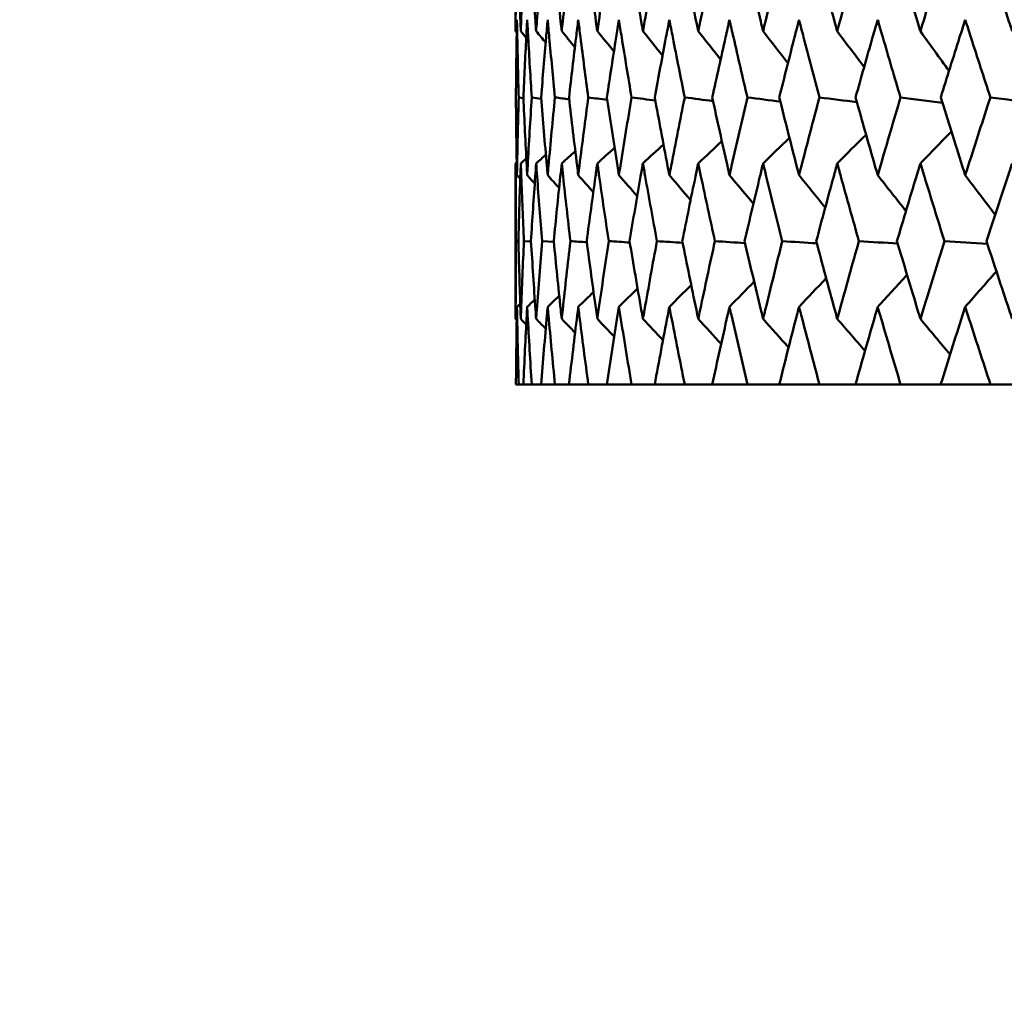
# Model space of a CAD drawing. Header units: millimetres. Extents: x 123 to 2417, y 726 to 3130.
# Tile 113 of 244: x 1173.62 to 1181.2, y 803.57 to 811.12. Entities that reach past the tile are written whole.
import ezdxf

# ---------------------------------------------------------------- set-up
doc = ezdxf.new("R2010")
doc.units = ezdxf.units.MM
doc.header["$LTSCALE"] = 12
doc.layers.add('Widoczne (ISO)', color=7, linetype='Continuous', lineweight=50)

msp = doc.modelspace()

# ---------------------------------------------------------------- linework, layer by layer
at = {"layer": 'Widoczne (ISO)'}
for p, q in [((1177.4385, 812.2267), (1177.4385, 811.0331)), ((1177.4984, 810.5192), (1177.462, 810.5243)), ((1177.4385, 810.0174), (1177.4385, 808.8208)), ((1177.4595, 809.4179), (1177.4414, 809.4192)), ((1177.5567, 809.4154), (1177.5023, 809.4192)), ((1177.7324, 809.413), (1177.6418, 809.4192)), ((1177.4406, 808.3166), (1177.462, 808.3166)), ((1177.4981, 808.3166), (1177.462, 808.3166)), ((1177.4981, 808.3166), (1177.5623, 808.3166)), ((1177.6343, 808.3166), (1177.5623, 808.3166)), ((1177.6343, 808.3166), (1177.741, 808.3166)), ((1177.8487, 808.3166), (1177.741, 808.3166)), ((1177.8487, 808.3166), (1177.9974, 808.3166)), ((1178.1404, 808.3166), (1177.9974, 808.3166)), ((1178.1404, 808.3166), (1178.3305, 808.3166)), ((1178.5082, 808.3166), (1178.3305, 808.3166)), ((1178.5082, 808.3166), (1178.7391, 808.3166)), ((1178.9508, 808.3166), (1178.7391, 808.3166)), ((1178.9508, 808.3166), (1179.2215, 808.3166)), ((1179.4663, 808.3166), (1179.2215, 808.3166)), ((1179.4663, 808.3166), (1179.7757, 808.3166)), ((1180.0527, 808.3166), (1179.7757, 808.3166)), ((1180.0527, 808.3166), (1180.3997, 808.3166)), ((1180.7078, 808.3166), (1180.3997, 808.3166)), ((1180.7078, 808.3166), (1181.0909, 808.3166)), ((1181.4288, 808.3166), (1181.0909, 808.3166))]:
    msp.add_line(p, q, dxfattribs=at)
msp.add_circle((1197.4385, 776.3166), 50, dxfattribs=at)
for points, knots in [([(1177.4385, 811.0331), (1177.4385, 811.0584), (1177.4385, 811.0837), (1177.4388, 811.283), (1177.4397, 811.4571), (1177.4414, 811.6311)], [0.06686277, 0.06686277, 0.06686277, 0.06686277, 0.07557848, 0.07557848, 0.13558897, 0.13558897, 0.13558897, 0.13558897]), ([(1177.4596, 811.6311), (1177.4641, 811.4571), (1177.4694, 811.2831), (1177.4762, 811.0838), (1177.4771, 811.0584), (1177.478, 811.0331)], [0.01556037, 0.01556037, 0.01556037, 0.01556037, 0.07555527, 0.07555527, 0.08428623, 0.08428623, 0.08428623, 0.08428623]), ([(1177.478, 811.0331), (1177.4789, 811.0584), (1177.4798, 811.0837), (1177.4871, 811.283), (1177.4943, 811.4571), (1177.5021, 811.6311)], [0.06686277, 0.06686277, 0.06686277, 0.06686277, 0.07557848, 0.07557848, 0.13558897, 0.13558897, 0.13558897, 0.13558897]), ([(1177.5566, 811.6311), (1177.5673, 811.4571), (1177.5787, 811.2831), (1177.5927, 811.0838), (1177.5944, 811.0584), (1177.5962, 811.0331)], [0.01556037, 0.01556037, 0.01556037, 0.01556037, 0.07555527, 0.07555527, 0.08428623, 0.08428623, 0.08428623, 0.08428623]), ([(1177.5962, 811.0331), (1177.598, 811.0584), (1177.5998, 811.0837), (1177.6142, 811.283), (1177.6275, 811.4571), (1177.6415, 811.6311)], [0.06686277, 0.06686277, 0.06686277, 0.06686277, 0.07557848, 0.07557848, 0.13558897, 0.13558897, 0.13558897, 0.13558897]), ([(1177.7321, 811.6311), (1177.749, 811.4571), (1177.7665, 811.2831), (1177.7874, 811.0838), (1177.7901, 811.0584), (1177.7928, 811.0331)], [0.01556037, 0.01556037, 0.01556037, 0.01556037, 0.07555527, 0.07555527, 0.08428623, 0.08428623, 0.08428623, 0.08428623]), ([(1177.7928, 811.0331), (1177.7955, 811.0584), (1177.7982, 811.0837), (1177.8196, 811.283), (1177.839, 811.4571), (1177.8591, 811.6311)], [0.06686277, 0.06686277, 0.06686277, 0.06686277, 0.07557848, 0.07557848, 0.13558897, 0.13558897, 0.13558897, 0.13558897]), ([(1177.9854, 811.6311), (1178.0083, 811.4571), (1178.0319, 811.2831), (1178.0597, 811.0838), (1178.0633, 811.0584), (1178.0669, 811.0331)], [0.01556037, 0.01556037, 0.01556037, 0.01556037, 0.07555527, 0.07555527, 0.08428623, 0.08428623, 0.08428623, 0.08428623]), ([(1178.0669, 811.0331), (1178.0704, 811.0584), (1178.074, 811.0837), (1178.1023, 811.283), (1178.1278, 811.4571), (1178.1539, 811.6311)], [0.06686277, 0.06686277, 0.06686277, 0.06686277, 0.07557848, 0.07557848, 0.13558897, 0.13558897, 0.13558897, 0.13558897]), ([(1178.3155, 811.6311), (1178.3443, 811.4571), (1178.3739, 811.2831), (1178.4086, 811.0838), (1178.413, 811.0584), (1178.4174, 811.0331)], [0.01556037, 0.01556037, 0.01556037, 0.01556037, 0.07555527, 0.07555527, 0.08428623, 0.08428623, 0.08428623, 0.08428623]), ([(1178.4174, 811.0331), (1178.4218, 811.0584), (1178.4263, 811.0837), (1178.4614, 811.283), (1178.4928, 811.4571), (1178.5248, 811.6311)], [0.06686277, 0.06686277, 0.06686277, 0.06686277, 0.07557848, 0.07557848, 0.13558897, 0.13558897, 0.13558897, 0.13558897]), ([(1178.721, 811.6311), (1178.7557, 811.4571), (1178.7911, 811.2831), (1178.8325, 811.0838), (1178.8377, 811.0584), (1178.843, 811.0331)], [0.01556037, 0.01556037, 0.01556037, 0.01556037, 0.07555527, 0.07555527, 0.08428623, 0.08428623, 0.08428623, 0.08428623]), ([(1178.843, 811.0331), (1178.8483, 811.0584), (1178.8536, 811.0837), (1178.8954, 811.283), (1178.9325, 811.4571), (1178.9703, 811.6311)], [0.06686277, 0.06686277, 0.06686277, 0.06686277, 0.07557848, 0.07557848, 0.13558897, 0.13558897, 0.13558897, 0.13558897]), ([(1179.2004, 811.6311), (1179.2408, 811.4571), (1179.2819, 811.2831), (1179.3298, 811.0838), (1179.3359, 811.0584), (1179.342, 811.0331)], [0.01556037, 0.01556037, 0.01556037, 0.01556037, 0.07555527, 0.07555527, 0.08428623, 0.08428623, 0.08428623, 0.08428623]), ([(1179.342, 811.0331), (1179.3481, 811.0584), (1179.3542, 811.0837), (1179.4025, 811.283), (1179.4453, 811.4571), (1179.4888, 811.6311)], [0.06686277, 0.06686277, 0.06686277, 0.06686277, 0.07557848, 0.07557848, 0.13558897, 0.13558897, 0.13558897, 0.13558897]), ([(1179.7518, 811.6311), (1179.7977, 811.4571), (1179.8444, 811.2831), (1179.8986, 811.0838), (1179.9055, 811.0584), (1179.9124, 811.0331)], [0.01556037, 0.01556037, 0.01556037, 0.01556037, 0.07555527, 0.07555527, 0.08428623, 0.08428623, 0.08428623, 0.08428623]), ([(1179.9124, 811.0331), (1179.9193, 811.0584), (1179.9262, 811.0837), (1179.9808, 811.283), (1180.0291, 811.4571), (1180.0781, 811.6311)], [0.06686277, 0.06686277, 0.06686277, 0.06686277, 0.07557848, 0.07557848, 0.13558897, 0.13558897, 0.13558897, 0.13558897]), ([(1180.3729, 811.6311), (1180.4243, 811.4571), (1180.4763, 811.2831), (1180.5366, 811.0838), (1180.5443, 811.0584), (1180.552, 811.0331)], [0.01556037, 0.01556037, 0.01556037, 0.01556037, 0.07555527, 0.07555527, 0.08428623, 0.08428623, 0.08428623, 0.08428623]), ([(1180.552, 811.0331), (1180.5597, 811.0584), (1180.5673, 811.0837), (1180.6281, 811.283), (1180.6817, 811.4571), (1180.7359, 811.6311)], [0.06686277, 0.06686277, 0.06686277, 0.06686277, 0.07557848, 0.07557848, 0.13558897, 0.13558897, 0.13558897, 0.13558897]), ([(1181.0614, 811.6311), (1181.118, 811.4571), (1181.1752, 811.2831), (1181.2413, 811.0838), (1181.2498, 811.0584), (1181.2582, 811.0331)], [0.01556037, 0.01556037, 0.01556037, 0.01556037, 0.07555527, 0.07555527, 0.08428623, 0.08428623, 0.08428623, 0.08428623]), ([(1177.4484, 811.1219), (1177.4476, 811.0768), (1177.4468, 811.0317), (1177.4437, 810.8325), (1177.4419, 810.6784), (1177.4406, 810.5243)], [0.04598621, 0.04598621, 0.04598621, 0.04598621, 0.06155279, 0.06155279, 0.11473062, 0.11473062, 0.11473062, 0.11473062]), ([(1177.462, 810.5243), (1177.4577, 810.6784), (1177.4541, 810.8325), (1177.4501, 811.0316), (1177.4492, 811.0768), (1177.4484, 811.1219)], [0.00838421, 0.00838421, 0.00838421, 0.00838421, 0.06155515, 0.06155515, 0.07712864, 0.07712864, 0.07712864, 0.07712864]), ([(1177.5273, 811.1219), (1177.5249, 811.0768), (1177.5225, 811.0317), (1177.5123, 810.8325), (1177.505, 810.6784), (1177.4982, 810.5243)], [0.04598621, 0.04598621, 0.04598621, 0.04598621, 0.06155279, 0.06155279, 0.11473062, 0.11473062, 0.11473062, 0.11473062]), ([(1177.5622, 810.5243), (1177.5524, 810.6784), (1177.5433, 810.8325), (1177.5322, 811.0316), (1177.5297, 811.0768), (1177.5273, 811.1219)], [0.00838421, 0.00838421, 0.00838421, 0.00838421, 0.06155515, 0.06155515, 0.07712864, 0.07712864, 0.07712864, 0.07712864]), ([(1177.6848, 811.1219), (1177.6808, 811.0768), (1177.6768, 811.0317), (1177.6595, 810.8325), (1177.6467, 810.6784), (1177.6345, 810.5243)], [0.04598621, 0.04598621, 0.04598621, 0.04598621, 0.06155279, 0.06155279, 0.11473062, 0.11473062, 0.11473062, 0.11473062]), ([(1177.7408, 810.5243), (1177.7256, 810.6784), (1177.711, 810.8325), (1177.6928, 811.0316), (1177.6888, 811.0768), (1177.6848, 811.1219)], [0.00838421, 0.00838421, 0.00838421, 0.00838421, 0.06155515, 0.06155515, 0.07712864, 0.07712864, 0.07712864, 0.07712864]), ([(1177.9202, 811.1219), (1177.9146, 811.0768), (1177.9091, 811.0317), (1177.8848, 810.8325), (1177.8665, 810.6784), (1177.8489, 810.5243)], [0.04598621, 0.04598621, 0.04598621, 0.04598621, 0.06155279, 0.06155279, 0.11473062, 0.11473062, 0.11473062, 0.11473062]), ([(1177.9972, 810.5243), (1177.9766, 810.6784), (1177.9566, 810.8325), (1177.9314, 811.0316), (1177.9258, 811.0768), (1177.9202, 811.1219)], [0.00838421, 0.00838421, 0.00838421, 0.00838421, 0.06155515, 0.06155515, 0.07712864, 0.07712864, 0.07712864, 0.07712864]), ([(1178.2327, 811.1219), (1178.2255, 811.0768), (1178.2184, 811.0317), (1178.1872, 810.8325), (1178.1636, 810.6784), (1178.1406, 810.5243)], [0.04598621, 0.04598621, 0.04598621, 0.04598621, 0.06155279, 0.06155279, 0.11473062, 0.11473062, 0.11473062, 0.11473062]), ([(1178.3303, 810.5243), (1178.3044, 810.6784), (1178.2791, 810.8325), (1178.247, 811.0316), (1178.2398, 811.0768), (1178.2327, 811.1219)], [0.00838421, 0.00838421, 0.00838421, 0.00838421, 0.06155515, 0.06155515, 0.07712864, 0.07712864, 0.07712864, 0.07712864]), ([(1178.6209, 811.1219), (1178.6122, 811.0768), (1178.6036, 811.0317), (1178.5656, 810.8325), (1178.5368, 810.6784), (1178.5085, 810.5243)], [0.04598621, 0.04598621, 0.04598621, 0.04598621, 0.06155279, 0.06155279, 0.11473062, 0.11473062, 0.11473062, 0.11473062]), ([(1178.7388, 810.5243), (1178.7077, 810.6784), (1178.6771, 810.8325), (1178.6384, 811.0316), (1178.6296, 811.0768), (1178.6209, 811.1219)], [0.00838421, 0.00838421, 0.00838421, 0.00838421, 0.06155515, 0.06155515, 0.07712864, 0.07712864, 0.07712864, 0.07712864]), ([(1179.0834, 811.1219), (1179.0733, 811.0768), (1179.0631, 811.0317), (1179.0185, 810.8325), (1178.9846, 810.6784), (1178.9511, 810.5243)], [0.04598621, 0.04598621, 0.04598621, 0.04598621, 0.06155279, 0.06155279, 0.11473062, 0.11473062, 0.11473062, 0.11473062]), ([(1179.2211, 810.5243), (1179.1849, 810.6784), (1179.1493, 810.8325), (1179.1039, 811.0316), (1179.0936, 811.0768), (1179.0834, 811.1219)], [0.00838421, 0.00838421, 0.00838421, 0.00838421, 0.06155515, 0.06155515, 0.07712864, 0.07712864, 0.07712864, 0.07712864]), ([(1179.6184, 811.1219), (1179.6068, 811.0768), (1179.5952, 811.0317), (1179.5441, 810.8325), (1179.5051, 810.6784), (1179.4667, 810.5243)], [0.04598621, 0.04598621, 0.04598621, 0.04598621, 0.06155279, 0.06155279, 0.11473062, 0.11473062, 0.11473062, 0.11473062]), ([(1179.7753, 810.5243), (1179.7342, 810.6784), (1179.6936, 810.8325), (1179.6418, 811.0316), (1179.6301, 811.0768), (1179.6184, 811.1219)], [0.00838421, 0.00838421, 0.00838421, 0.00838421, 0.06155515, 0.06155515, 0.07712864, 0.07712864, 0.07712864, 0.07712864]), ([(1180.2237, 811.1219), (1180.2106, 811.0768), (1180.1976, 811.0317), (1180.1403, 810.8325), (1180.0965, 810.6784), (1180.0532, 810.5243)], [0.04598621, 0.04598621, 0.04598621, 0.04598621, 0.06155279, 0.06155279, 0.11473062, 0.11473062, 0.11473062, 0.11473062]), ([(1180.3992, 810.5243), (1180.3533, 810.6784), (1180.3079, 810.8325), (1180.2499, 811.0316), (1180.2368, 811.0768), (1180.2237, 811.1219)], [0.00838421, 0.00838421, 0.00838421, 0.00838421, 0.06155515, 0.06155515, 0.07712864, 0.07712864, 0.07712864, 0.07712864]), ([(1180.8969, 811.1219), (1180.8825, 811.0768), (1180.8681, 811.0317), (1180.8048, 810.8325), (1180.7563, 810.6784), (1180.7083, 810.5243)], [0.04598621, 0.04598621, 0.04598621, 0.04598621, 0.06155279, 0.06155279, 0.11473062, 0.11473062, 0.11473062, 0.11473062]), ([(1181.0903, 810.5243), (1181.0399, 810.6784), (1180.9899, 810.8325), (1180.9258, 811.0316), (1180.9113, 811.0768), (1180.8969, 811.1219)], [0.00838421, 0.00838421, 0.00838421, 0.00838421, 0.06155515, 0.06155515, 0.07712864, 0.07712864, 0.07712864, 0.07712864]), ([(1177.4406, 810.5243), (1177.442, 810.3492), (1177.4442, 810.1741), (1177.4475, 809.9745), (1177.448, 809.95), (1177.4484, 809.9255)], [0.01044349, 0.01044349, 0.01044349, 0.01044349, 0.07085106, 0.07085106, 0.07930241, 0.07930241, 0.07930241, 0.07930241]), ([(1177.4484, 809.9255), (1177.4488, 809.9499), (1177.4493, 809.9744), (1177.4531, 810.174), (1177.4572, 810.3492), (1177.462, 810.5243)], [0.06241522, 0.06241522, 0.06241522, 0.06241522, 0.0708546, 0.0708546, 0.13127416, 0.13127416, 0.13127416, 0.13127416]), ([(1177.4982, 810.5243), (1177.5059, 810.3492), (1177.5143, 810.1741), (1177.5247, 809.9745), (1177.526, 809.95), (1177.5273, 809.9255)], [0.01044349, 0.01044349, 0.01044349, 0.01044349, 0.07085106, 0.07085106, 0.07930241, 0.07930241, 0.07930241, 0.07930241]), ([(1177.5273, 809.9255), (1177.5286, 809.9499), (1177.5299, 809.9744), (1177.5408, 810.174), (1177.5511, 810.3492), (1177.5622, 810.5243)], [0.06241522, 0.06241522, 0.06241522, 0.06241522, 0.0708546, 0.0708546, 0.13127416, 0.13127416, 0.13127416, 0.13127416]), ([(1177.6345, 810.5243), (1177.6483, 810.3492), (1177.6629, 810.1741), (1177.6804, 809.9745), (1177.6826, 809.95), (1177.6848, 809.9255)], [0.01044349, 0.01044349, 0.01044349, 0.01044349, 0.07085106, 0.07085106, 0.07930241, 0.07930241, 0.07930241, 0.07930241]), ([(1177.6848, 809.9255), (1177.6869, 809.9499), (1177.6891, 809.9744), (1177.7071, 810.174), (1177.7236, 810.3492), (1177.7408, 810.5243)], [0.06241522, 0.06241522, 0.06241522, 0.06241522, 0.0708546, 0.0708546, 0.13127416, 0.13127416, 0.13127416, 0.13127416]), ([(1177.8489, 810.5243), (1177.8689, 810.3492), (1177.8897, 810.1741), (1177.9141, 809.9745), (1177.9172, 809.95), (1177.9202, 809.9255)], [0.01044349, 0.01044349, 0.01044349, 0.01044349, 0.07085106, 0.07085106, 0.07930241, 0.07930241, 0.07930241, 0.07930241]), ([(1177.9202, 809.9255), (1177.9232, 809.9499), (1177.9263, 809.9744), (1177.9512, 810.174), (1177.9738, 810.3492), (1177.9972, 810.5243)], [0.06241522, 0.06241522, 0.06241522, 0.06241522, 0.0708546, 0.0708546, 0.13127416, 0.13127416, 0.13127416, 0.13127416]), ([(1178.1406, 810.5243), (1178.1667, 810.3492), (1178.1935, 810.1741), (1178.2249, 809.9745), (1178.2288, 809.95), (1178.2327, 809.9255)], [0.01044349, 0.01044349, 0.01044349, 0.01044349, 0.07085106, 0.07085106, 0.07930241, 0.07930241, 0.07930241, 0.07930241]), ([(1178.2327, 809.9255), (1178.2365, 809.9499), (1178.2404, 809.9744), (1178.2723, 810.174), (1178.3009, 810.3492), (1178.3303, 810.5243)], [0.06241522, 0.06241522, 0.06241522, 0.06241522, 0.0708546, 0.0708546, 0.13127416, 0.13127416, 0.13127416, 0.13127416]), ([(1178.5085, 810.5243), (1178.5406, 810.3492), (1178.5733, 810.1741), (1178.6115, 809.9745), (1178.6162, 809.95), (1178.6209, 809.9255)], [0.01044349, 0.01044349, 0.01044349, 0.01044349, 0.07085106, 0.07085106, 0.07930241, 0.07930241, 0.07930241, 0.07930241]), ([(1178.6209, 809.9255), (1178.6256, 809.9499), (1178.6303, 809.9744), (1178.669, 810.174), (1178.7035, 810.3492), (1178.7388, 810.5243)], [0.06241522, 0.06241522, 0.06241522, 0.06241522, 0.0708546, 0.0708546, 0.13127416, 0.13127416, 0.13127416, 0.13127416]), ([(1178.9511, 810.5243), (1178.989, 810.3492), (1179.0276, 810.1741), (1179.0724, 809.9745), (1179.0779, 809.95), (1179.0834, 809.9255)], [0.01044349, 0.01044349, 0.01044349, 0.01044349, 0.07085106, 0.07085106, 0.07930241, 0.07930241, 0.07930241, 0.07930241]), ([(1179.0834, 809.9255), (1179.089, 809.9499), (1179.0945, 809.9744), (1179.1397, 810.174), (1179.1801, 810.3492), (1179.2211, 810.5243)], [0.06241522, 0.06241522, 0.06241522, 0.06241522, 0.0708546, 0.0708546, 0.13127416, 0.13127416, 0.13127416, 0.13127416]), ([(1179.4667, 810.5243), (1179.5103, 810.3492), (1179.5545, 810.1741), (1179.6058, 809.9745), (1179.6121, 809.95), (1179.6184, 809.9255)], [0.01044349, 0.01044349, 0.01044349, 0.01044349, 0.07085106, 0.07085106, 0.07930241, 0.07930241, 0.07930241, 0.07930241]), ([(1179.6184, 809.9255), (1179.6247, 809.9499), (1179.631, 809.9744), (1179.6827, 810.174), (1179.7287, 810.3492), (1179.7753, 810.5243)], [0.06241522, 0.06241522, 0.06241522, 0.06241522, 0.0708546, 0.0708546, 0.13127416, 0.13127416, 0.13127416, 0.13127416]), ([(1180.0532, 810.5243), (1180.1023, 810.3492), (1180.1521, 810.1741), (1180.2095, 809.9745), (1180.2166, 809.95), (1180.2237, 809.9255)], [0.01044349, 0.01044349, 0.01044349, 0.01044349, 0.07085106, 0.07085106, 0.07930241, 0.07930241, 0.07930241, 0.07930241]), ([(1180.2237, 809.9255), (1180.2308, 809.9499), (1180.2378, 809.9744), (1180.2957, 810.174), (1180.3472, 810.3492), (1180.3992, 810.5243)], [0.06241522, 0.06241522, 0.06241522, 0.06241522, 0.0708546, 0.0708546, 0.13127416, 0.13127416, 0.13127416, 0.13127416]), ([(1180.7083, 810.5243), (1180.7627, 810.3492), (1180.8178, 810.1741), (1180.8813, 809.9745), (1180.8891, 809.95), (1180.8969, 809.9255)], [0.01044349, 0.01044349, 0.01044349, 0.01044349, 0.07085106, 0.07085106, 0.07930241, 0.07930241, 0.07930241, 0.07930241]), ([(1180.8969, 809.9255), (1180.9047, 809.9499), (1180.9126, 809.9744), (1180.9765, 810.174), (1181.0331, 810.3492), (1181.0903, 810.5243)], [0.06241522, 0.06241522, 0.06241522, 0.06241522, 0.0708546, 0.0708546, 0.13127416, 0.13127416, 0.13127416, 0.13127416]), ([(1177.4414, 809.4192), (1177.4398, 809.5851), (1177.4389, 809.7511), (1177.4386, 809.9505), (1177.4385, 809.984), (1177.4385, 810.0174)], [0.00418374, 0.00418374, 0.00418374, 0.00418374, 0.06147247, 0.06147247, 0.07302352, 0.07302352, 0.07302352, 0.07302352]), ([(1177.478, 810.0174), (1177.4768, 809.984), (1177.4756, 809.9505), (1177.4688, 809.7511), (1177.4638, 809.5851), (1177.4595, 809.4192)], [0.04993807, 0.04993807, 0.04993807, 0.04993807, 0.0614821, 0.0614821, 0.11877783, 0.11877783, 0.11877783, 0.11877783]), ([(1177.5023, 809.4192), (1177.4947, 809.5851), (1177.4879, 809.7511), (1177.4804, 809.9505), (1177.4792, 809.984), (1177.478, 810.0174)], [0.00418374, 0.00418374, 0.00418374, 0.00418374, 0.06147247, 0.06147247, 0.07302352, 0.07302352, 0.07302352, 0.07302352]), ([(1177.5962, 810.0174), (1177.5939, 809.984), (1177.5915, 809.9505), (1177.5776, 809.7511), (1177.5667, 809.5851), (1177.5564, 809.4192)], [0.04993807, 0.04993807, 0.04993807, 0.04993807, 0.0614821, 0.0614821, 0.11877783, 0.11877783, 0.11877783, 0.11877783]), ([(1177.6418, 809.4192), (1177.6284, 809.5851), (1177.6156, 809.7511), (1177.601, 809.9505), (1177.5986, 809.984), (1177.5962, 810.0174)], [0.00418374, 0.00418374, 0.00418374, 0.00418374, 0.06147247, 0.06147247, 0.07302352, 0.07302352, 0.07302352, 0.07302352]), ([(1177.7928, 810.0174), (1177.7892, 809.984), (1177.7857, 809.9505), (1177.7647, 809.7511), (1177.7479, 809.5851), (1177.7318, 809.4192)], [0.04993807, 0.04993807, 0.04993807, 0.04993807, 0.0614821, 0.0614821, 0.11877783, 0.11877783, 0.11877783, 0.11877783]), ([(1177.8595, 809.4192), (1177.8402, 809.5851), (1177.8215, 809.7511), (1177.8, 809.9505), (1177.7964, 809.984), (1177.7928, 810.0174)], [0.00418374, 0.00418374, 0.00418374, 0.00418374, 0.06147247, 0.06147247, 0.07302352, 0.07302352, 0.07302352, 0.07302352]), ([(1178.0669, 810.0174), (1178.0621, 809.984), (1178.0574, 809.9505), (1178.0295, 809.7511), (1178.0069, 809.5851), (1177.985, 809.4192)], [0.04993807, 0.04993807, 0.04993807, 0.04993807, 0.0614821, 0.0614821, 0.11877783, 0.11877783, 0.11877783, 0.11877783]), ([(1178.1544, 809.4192), (1178.1293, 809.5851), (1178.1049, 809.7511), (1178.0764, 809.9505), (1178.0716, 809.984), (1178.0669, 810.0174)], [0.00418374, 0.00418374, 0.00418374, 0.00418374, 0.06147247, 0.06147247, 0.07302352, 0.07302352, 0.07302352, 0.07302352]), ([(1178.4174, 810.0174), (1178.4115, 809.984), (1178.4057, 809.9505), (1178.3709, 809.7511), (1178.3426, 809.5851), (1178.3149, 809.4192)], [0.04993807, 0.04993807, 0.04993807, 0.04993807, 0.0614821, 0.0614821, 0.11877783, 0.11877783, 0.11877783, 0.11877783]), ([(1178.5254, 809.4192), (1178.4947, 809.5851), (1178.4646, 809.7511), (1178.4292, 809.9505), (1178.4233, 809.984), (1178.4174, 810.0174)], [0.00418374, 0.00418374, 0.00418374, 0.00418374, 0.06147247, 0.06147247, 0.07302352, 0.07302352, 0.07302352, 0.07302352]), ([(1178.843, 810.0174), (1178.836, 809.984), (1178.829, 809.9505), (1178.7875, 809.7511), (1178.7536, 809.5851), (1178.7203, 809.4192)], [0.04993807, 0.04993807, 0.04993807, 0.04993807, 0.0614821, 0.0614821, 0.11877783, 0.11877783, 0.11877783, 0.11877783]), ([(1178.9711, 809.4192), (1178.9348, 809.5851), (1178.8991, 809.7511), (1178.8571, 809.9505), (1178.85, 809.984), (1178.843, 810.0174)], [0.00418374, 0.00418374, 0.00418374, 0.00418374, 0.06147247, 0.06147247, 0.07302352, 0.07302352, 0.07302352, 0.07302352]), ([(1179.342, 810.0174), (1179.3339, 809.984), (1179.3258, 809.9505), (1179.2778, 809.7511), (1179.2384, 809.5851), (1179.1996, 809.4192)], [0.04993807, 0.04993807, 0.04993807, 0.04993807, 0.0614821, 0.0614821, 0.11877783, 0.11877783, 0.11877783, 0.11877783]), ([(1179.4896, 809.4192), (1179.4479, 809.5851), (1179.4069, 809.7511), (1179.3582, 809.9505), (1179.3501, 809.984), (1179.342, 810.0174)], [0.00418374, 0.00418374, 0.00418374, 0.00418374, 0.06147247, 0.06147247, 0.07302352, 0.07302352, 0.07302352, 0.07302352]), ([(1179.9124, 810.0174), (1179.9032, 809.984), (1179.8941, 809.9505), (1179.8397, 809.7511), (1179.795, 809.5851), (1179.7509, 809.4192)], [0.04993807, 0.04993807, 0.04993807, 0.04993807, 0.0614821, 0.0614821, 0.11877783, 0.11877783, 0.11877783, 0.11877783]), ([(1180.079, 809.4192), (1180.0321, 809.5851), (1179.9857, 809.7511), (1179.9308, 809.9505), (1179.9216, 809.984), (1179.9124, 810.0174)], [0.00418374, 0.00418374, 0.00418374, 0.00418374, 0.06147247, 0.06147247, 0.07302352, 0.07302352, 0.07302352, 0.07302352]), ([(1180.552, 810.0174), (1180.5418, 809.984), (1180.5316, 809.9505), (1180.4711, 809.7511), (1180.4212, 809.5851), (1180.3719, 809.4192)], [0.04993807, 0.04993807, 0.04993807, 0.04993807, 0.0614821, 0.0614821, 0.11877783, 0.11877783, 0.11877783, 0.11877783]), ([(1180.7369, 809.4192), (1180.6849, 809.5851), (1180.6335, 809.7511), (1180.5724, 809.9505), (1180.5622, 809.984), (1180.552, 810.0174)], [0.00418374, 0.00418374, 0.00418374, 0.00418374, 0.06147247, 0.06147247, 0.07302352, 0.07302352, 0.07302352, 0.07302352]), ([(1181.2582, 810.0174), (1181.247, 809.984), (1181.2358, 809.9505), (1181.1694, 809.7511), (1181.1146, 809.5851), (1181.0604, 809.4192)], [0.04993807, 0.04993807, 0.04993807, 0.04993807, 0.0614821, 0.0614821, 0.11877783, 0.11877783, 0.11877783, 0.11877783]), ([(1177.4385, 808.8208), (1177.4385, 808.844), (1177.4385, 808.8672), (1177.4388, 809.0666), (1177.4397, 809.2429), (1177.4414, 809.4192)], [0.05804162, 0.05804162, 0.05804162, 0.05804162, 0.06605559, 0.06605559, 0.12689392, 0.12689392, 0.12689392, 0.12689392]), ([(1177.4595, 809.4192), (1177.4641, 809.2429), (1177.4694, 809.0667), (1177.4764, 808.8673), (1177.4772, 808.844), (1177.478, 808.8208)], [0.00523804, 0.00523804, 0.00523804, 0.00523804, 0.06606705, 0.06606705, 0.07409033, 0.07409033, 0.07409033, 0.07409033]), ([(1177.478, 808.8208), (1177.4788, 808.844), (1177.4797, 808.8672), (1177.487, 809.0666), (1177.4943, 809.2429), (1177.5023, 809.4192)], [0.05804162, 0.05804162, 0.05804162, 0.05804162, 0.06605559, 0.06605559, 0.12689392, 0.12689392, 0.12689392, 0.12689392]), ([(1177.5564, 809.4192), (1177.5673, 809.2429), (1177.5789, 809.0667), (1177.5929, 808.8673), (1177.5946, 808.844), (1177.5962, 808.8208)], [0.00523804, 0.00523804, 0.00523804, 0.00523804, 0.06606705, 0.06606705, 0.07409033, 0.07409033, 0.07409033, 0.07409033]), ([(1177.5962, 808.8208), (1177.5979, 808.844), (1177.5996, 808.8672), (1177.614, 809.0666), (1177.6275, 809.2429), (1177.6418, 809.4192)], [0.05804162, 0.05804162, 0.05804162, 0.05804162, 0.06605559, 0.06605559, 0.12689392, 0.12689392, 0.12689392, 0.12689392]), ([(1177.7318, 809.4192), (1177.7489, 809.2429), (1177.7668, 809.0667), (1177.7878, 808.8673), (1177.7903, 808.844), (1177.7928, 808.8208)], [0.00523804, 0.00523804, 0.00523804, 0.00523804, 0.06606705, 0.06606705, 0.07409033, 0.07409033, 0.07409033, 0.07409033]), ([(1177.7928, 808.8208), (1177.7953, 808.844), (1177.7978, 808.8672), (1177.8193, 809.0666), (1177.839, 809.2429), (1177.8595, 809.4192)], [0.05804162, 0.05804162, 0.05804162, 0.05804162, 0.06605559, 0.06605559, 0.12689392, 0.12689392, 0.12689392, 0.12689392]), ([(1177.985, 809.4192), (1178.0083, 809.2429), (1178.0323, 809.0667), (1178.0603, 808.8673), (1178.0636, 808.844), (1178.0669, 808.8208)], [0.00523804, 0.00523804, 0.00523804, 0.00523804, 0.06606705, 0.06606705, 0.07409033, 0.07409033, 0.07409033, 0.07409033]), ([(1178.0669, 808.8208), (1178.0702, 808.844), (1178.0735, 808.8672), (1178.1019, 809.0666), (1178.1278, 809.2429), (1178.1544, 809.4192)], [0.05804162, 0.05804162, 0.05804162, 0.05804162, 0.06605559, 0.06605559, 0.12689392, 0.12689392, 0.12689392, 0.12689392]), ([(1178.3149, 809.4192), (1178.3443, 809.2429), (1178.3743, 809.0667), (1178.4092, 808.8673), (1178.4133, 808.844), (1178.4174, 808.8208)], [0.00523804, 0.00523804, 0.00523804, 0.00523804, 0.06606705, 0.06606705, 0.07409033, 0.07409033, 0.07409033, 0.07409033]), ([(1178.4174, 808.8208), (1178.4215, 808.844), (1178.4256, 808.8672), (1178.4609, 809.0666), (1178.4928, 809.2429), (1178.5254, 809.4192)], [0.05804162, 0.05804162, 0.05804162, 0.05804162, 0.06605559, 0.06605559, 0.12689392, 0.12689392, 0.12689392, 0.12689392]), ([(1178.7203, 809.4192), (1178.7556, 809.2429), (1178.7917, 809.0667), (1178.8333, 808.8673), (1178.8381, 808.844), (1178.843, 808.8208)], [0.00523804, 0.00523804, 0.00523804, 0.00523804, 0.06606705, 0.06606705, 0.07409033, 0.07409033, 0.07409033, 0.07409033]), ([(1178.843, 808.8208), (1178.8479, 808.844), (1178.8528, 808.8672), (1178.8948, 809.0666), (1178.9326, 809.2429), (1178.9711, 809.4192)], [0.05804162, 0.05804162, 0.05804162, 0.05804162, 0.06605559, 0.06605559, 0.12689392, 0.12689392, 0.12689392, 0.12689392]), ([(1179.1996, 809.4192), (1179.2407, 809.2429), (1179.2826, 809.0667), (1179.3307, 808.8673), (1179.3364, 808.844), (1179.342, 808.8208)], [0.00523804, 0.00523804, 0.00523804, 0.00523804, 0.06606705, 0.06606705, 0.07409033, 0.07409033, 0.07409033, 0.07409033]), ([(1179.342, 808.8208), (1179.3476, 808.844), (1179.3533, 808.8672), (1179.4018, 809.0666), (1179.4454, 809.2429), (1179.4896, 809.4192)], [0.05804162, 0.05804162, 0.05804162, 0.05804162, 0.06605559, 0.06605559, 0.12689392, 0.12689392, 0.12689392, 0.12689392]), ([(1179.7509, 809.4192), (1179.7977, 809.2429), (1179.8451, 809.0667), (1179.8997, 808.8673), (1179.906, 808.844), (1179.9124, 808.8208)], [0.00523804, 0.00523804, 0.00523804, 0.00523804, 0.06606705, 0.06606705, 0.07409033, 0.07409033, 0.07409033, 0.07409033]), ([(1179.9124, 808.8208), (1179.9188, 808.844), (1179.9252, 808.8672), (1179.9801, 809.0666), (1180.0292, 809.2429), (1180.079, 809.4192)], [0.05804162, 0.05804162, 0.05804162, 0.05804162, 0.06605559, 0.06605559, 0.12689392, 0.12689392, 0.12689392, 0.12689392]), ([(1180.3719, 809.4192), (1180.4242, 809.2429), (1180.4771, 809.0667), (1180.5378, 808.8673), (1180.5449, 808.844), (1180.552, 808.8208)], [0.00523804, 0.00523804, 0.00523804, 0.00523804, 0.06606705, 0.06606705, 0.07409033, 0.07409033, 0.07409033, 0.07409033]), ([(1180.552, 808.8208), (1180.5591, 808.844), (1180.5662, 808.8672), (1180.6272, 809.0666), (1180.6818, 809.2429), (1180.7369, 809.4192)], [0.05804162, 0.05804162, 0.05804162, 0.05804162, 0.06605559, 0.06605559, 0.12689392, 0.12689392, 0.12689392, 0.12689392]), ([(1181.0604, 809.4192), (1181.1179, 809.2429), (1181.1761, 809.0667), (1181.2426, 808.8673), (1181.2504, 808.844), (1181.2582, 808.8208)], [0.00523804, 0.00523804, 0.00523804, 0.00523804, 0.06606705, 0.06606705, 0.07409033, 0.07409033, 0.07409033, 0.07409033]), ([(1177.4484, 808.9142), (1177.448, 808.8926), (1177.4476, 808.8711), (1177.4443, 808.6719), (1177.4421, 808.4942), (1177.4406, 808.3166)], [0.05393723, 0.05393723, 0.05393723, 0.05393723, 0.06137399, 0.06137399, 0.12273355, 0.12273355, 0.12273355, 0.12273355]), ([(1177.462, 808.3166), (1177.4571, 808.4942), (1177.453, 808.6718), (1177.4492, 808.8711), (1177.4488, 808.8926), (1177.4484, 808.9142)], [0, 0, 0, 0, 0.06135239, 0.06135239, 0.06879633, 0.06879633, 0.06879633, 0.06879633]), ([(1177.5273, 808.9142), (1177.5261, 808.8926), (1177.525, 808.8711), (1177.5145, 808.6719), (1177.5059, 808.4942), (1177.4981, 808.3166)], [0.05393723, 0.05393723, 0.05393723, 0.05393723, 0.06137399, 0.06137399, 0.12273355, 0.12273355, 0.12273355, 0.12273355]), ([(1177.5623, 808.3166), (1177.551, 808.4942), (1177.5405, 808.6718), (1177.5296, 808.8711), (1177.5285, 808.8926), (1177.5273, 808.9142)], [0, 0, 0, 0, 0.06135239, 0.06135239, 0.06879633, 0.06879633, 0.06879633, 0.06879633]), ([(1177.6848, 808.9142), (1177.6828, 808.8926), (1177.6809, 808.8711), (1177.6634, 808.6719), (1177.6485, 808.4942), (1177.6343, 808.3166)], [0.05393723, 0.05393723, 0.05393723, 0.05393723, 0.06137399, 0.06137399, 0.12273355, 0.12273355, 0.12273355, 0.12273355]), ([(1177.741, 808.3166), (1177.7234, 808.4942), (1177.7066, 808.6718), (1177.6886, 808.8711), (1177.6867, 808.8926), (1177.6848, 808.9142)], [0, 0, 0, 0, 0.06135239, 0.06135239, 0.06879633, 0.06879633, 0.06879633, 0.06879633]), ([(1177.9202, 808.9142), (1177.9175, 808.8926), (1177.9149, 808.8711), (1177.8903, 808.6719), (1177.8691, 808.4942), (1177.8487, 808.3166)], [0.05393723, 0.05393723, 0.05393723, 0.05393723, 0.06137399, 0.06137399, 0.12273355, 0.12273355, 0.12273355, 0.12273355]), ([(1177.9974, 808.3166), (1177.9736, 808.4942), (1177.9505, 808.6718), (1177.9256, 808.8711), (1177.9229, 808.8926), (1177.9202, 808.9142)], [0, 0, 0, 0, 0.06135239, 0.06135239, 0.06879633, 0.06879633, 0.06879633, 0.06879633]), ([(1178.2327, 808.9142), (1178.2292, 808.8926), (1178.2258, 808.8711), (1178.1943, 808.6719), (1178.167, 808.4942), (1178.1404, 808.3166)], [0.05393723, 0.05393723, 0.05393723, 0.05393723, 0.06137399, 0.06137399, 0.12273355, 0.12273355, 0.12273355, 0.12273355]), ([(1178.3305, 808.3166), (1178.3006, 808.4942), (1178.2714, 808.6718), (1178.2395, 808.8711), (1178.2361, 808.8926), (1178.2327, 808.9142)], [0, 0, 0, 0, 0.06135239, 0.06135239, 0.06879633, 0.06879633, 0.06879633, 0.06879633]), ([(1178.6209, 808.9142), (1178.6168, 808.8926), (1178.6126, 808.8711), (1178.5743, 808.6719), (1178.5409, 808.4942), (1178.5082, 808.3166)], [0.05393723, 0.05393723, 0.05393723, 0.05393723, 0.06137399, 0.06137399, 0.12273355, 0.12273355, 0.12273355, 0.12273355]), ([(1178.7391, 808.3166), (1178.7031, 808.4942), (1178.6679, 808.6718), (1178.6293, 808.8711), (1178.6251, 808.8926), (1178.6209, 808.9142)], [0, 0, 0, 0, 0.06135239, 0.06135239, 0.06879633, 0.06879633, 0.06879633, 0.06879633]), ([(1179.0834, 808.9142), (1179.0786, 808.8926), (1179.0737, 808.8711), (1179.0288, 808.6719), (1178.9894, 808.4942), (1178.9508, 808.3166)], [0.05393723, 0.05393723, 0.05393723, 0.05393723, 0.06137399, 0.06137399, 0.12273355, 0.12273355, 0.12273355, 0.12273355]), ([(1179.2215, 808.3166), (1179.1796, 808.4942), (1179.1385, 808.6718), (1179.0932, 808.8711), (1179.0883, 808.8926), (1179.0834, 808.9142)], [0, 0, 0, 0, 0.06135239, 0.06135239, 0.06879633, 0.06879633, 0.06879633, 0.06879633]), ([(1179.6184, 808.9142), (1179.6128, 808.8926), (1179.6073, 808.8711), (1179.5559, 808.6719), (1179.5107, 808.4942), (1179.4663, 808.3166)], [0.05393723, 0.05393723, 0.05393723, 0.05393723, 0.06137399, 0.06137399, 0.12273355, 0.12273355, 0.12273355, 0.12273355]), ([(1179.7757, 808.3166), (1179.7282, 808.4942), (1179.6813, 808.6718), (1179.6296, 808.8711), (1179.624, 808.8926), (1179.6184, 808.9142)], [0, 0, 0, 0, 0.06135239, 0.06135239, 0.06879633, 0.06879633, 0.06879633, 0.06879633]), ([(1180.2237, 808.9142), (1180.2174, 808.8926), (1180.2112, 808.8711), (1180.1536, 808.6719), (1180.1028, 808.4942), (1180.0527, 808.3166)], [0.05393723, 0.05393723, 0.05393723, 0.05393723, 0.06137399, 0.06137399, 0.12273355, 0.12273355, 0.12273355, 0.12273355]), ([(1180.3997, 808.3166), (1180.3466, 808.4942), (1180.2942, 808.6718), (1180.2362, 808.8711), (1180.2299, 808.8926), (1180.2237, 808.9142)], [0, 0, 0, 0, 0.06135239, 0.06135239, 0.06879633, 0.06879633, 0.06879633, 0.06879633]), ([(1180.8969, 808.9142), (1180.89, 808.8926), (1180.8831, 808.8711), (1180.8195, 808.6719), (1180.7633, 808.4942), (1180.7078, 808.3166)], [0.05393723, 0.05393723, 0.05393723, 0.05393723, 0.06137399, 0.06137399, 0.12273355, 0.12273355, 0.12273355, 0.12273355]), ([(1181.0909, 808.3166), (1181.0325, 808.4942), (1180.9748, 808.6718), (1180.9107, 808.8711), (1180.9038, 808.8926), (1180.8969, 808.9142)], [0, 0, 0, 0, 0.06135239, 0.06135239, 0.06879633, 0.06879633, 0.06879633, 0.06879633])]:
    msp.add_open_spline(points, degree=3, knots=knots, dxfattribs=at)
for points in [[(1177.4385, 811.0331), (1177.4413, 811.0299), (1177.444, 811.0267), (1177.4467, 811.0235)], [(1177.478, 811.0331), (1177.492, 811.0167), (1177.506, 811.0002), (1177.5201, 810.9837)], [(1177.5962, 811.0331), (1177.6206, 811.0043), (1177.645, 810.9755), (1177.6694, 810.9467)], [(1177.7928, 811.0331), (1177.8267, 810.9927), (1177.8606, 810.9523), (1177.8945, 810.9119)], [(1178.0669, 811.0331), (1178.1094, 810.9817), (1178.1519, 810.9302), (1178.1945, 810.8788)], [(1178.4174, 811.0331), (1178.4677, 810.9711), (1178.5181, 810.9091), (1178.5686, 810.8471)], [(1178.843, 811.0331), (1178.9003, 810.9609), (1178.9577, 810.8887), (1179.0152, 810.8165)], [(1179.342, 811.0331), (1179.4055, 810.9509), (1179.469, 810.8687), (1179.5327, 810.7867)], [(1179.9124, 811.0331), (1179.9812, 810.9411), (1180.0501, 810.8492), (1180.1191, 810.7574)], [(1180.552, 811.0331), (1180.6252, 810.9314), (1180.6986, 810.8298), (1180.7721, 810.7283)], [(1177.6353, 810.5143), (1177.6109, 810.5176), (1177.5865, 810.521), (1177.5622, 810.5243)], [(1177.8506, 810.5096), (1177.814, 810.5145), (1177.7774, 810.5194), (1177.7408, 810.5243)], [(1178.1435, 810.5051), (1178.0947, 810.5115), (1178.0459, 810.5179), (1177.9972, 810.5243)], [(1178.5128, 810.5007), (1178.452, 810.5085), (1178.3911, 810.5164), (1178.3303, 810.5243)], [(1178.9572, 810.4963), (1178.8844, 810.5057), (1178.8116, 810.515), (1178.7388, 810.5243)], [(1179.4747, 810.492), (1179.3902, 810.5028), (1179.3056, 810.5136), (1179.2211, 810.5243)], [(1180.0634, 810.4878), (1179.9674, 810.5), (1179.8713, 810.5122), (1179.7753, 810.5243)], [(1180.721, 810.4835), (1180.6137, 810.4971), (1180.5065, 810.5107), (1180.3992, 810.5243)], [(1181.4448, 810.4791), (1181.3266, 810.4942), (1181.2085, 810.5093), (1181.0903, 810.5243)], [(1179.342, 810.0174), (1179.4096, 810.0826), (1179.4773, 810.1477), (1179.5449, 810.2128)], [(1179.9124, 810.0174), (1179.9863, 810.0909), (1180.0602, 810.1644), (1180.1341, 810.2378)], [(1180.552, 810.0174), (1180.6313, 810.0993), (1180.7106, 810.1812), (1180.79, 810.2629)], [(1178.0669, 810.0174), (1178.1111, 810.0572), (1178.1553, 810.097), (1178.1995, 810.1368)], [(1178.4174, 810.0174), (1178.4702, 810.0658), (1178.523, 810.1142), (1178.5758, 810.1625)], [(1178.843, 810.0174), (1178.9036, 810.0742), (1178.9642, 810.131), (1179.0248, 810.1878)], [(1177.478, 810.0174), (1177.4922, 810.0298), (1177.5064, 810.0422), (1177.5205, 810.0546)], [(1177.5962, 810.0174), (1177.6211, 810.0393), (1177.6461, 810.0612), (1177.671, 810.0831)], [(1177.7928, 810.0174), (1177.8277, 810.0484), (1177.8626, 810.0794), (1177.8976, 810.1104)], [(1177.4385, 810.0174), (1177.4413, 810.0198), (1177.444, 810.0222), (1177.4467, 810.0246)], [(1177.4484, 809.9255), (1177.4569, 809.9162), (1177.4654, 809.907), (1177.4738, 809.8977)], [(1177.5273, 809.9255), (1177.5466, 809.9043), (1177.566, 809.8831), (1177.5853, 809.8619)], [(1177.6848, 809.9255), (1177.7141, 809.893), (1177.7435, 809.8606), (1177.7729, 809.8282)], [(1177.9202, 809.9255), (1177.9588, 809.8823), (1177.9973, 809.8392), (1178.0359, 809.7962)], [(1178.2327, 809.9255), (1178.2796, 809.8721), (1178.3266, 809.8188), (1178.3736, 809.7655)], [(1178.6209, 809.9255), (1178.6754, 809.8622), (1178.73, 809.799), (1178.7846, 809.7359)], [(1179.0834, 809.9255), (1179.1447, 809.8526), (1179.2061, 809.7798), (1179.2675, 809.707)], [(1179.6184, 809.9255), (1179.6856, 809.8431), (1179.7529, 809.7609), (1179.8203, 809.6787)], [(1180.2237, 809.9255), (1180.296, 809.8337), (1180.3685, 809.7421), (1180.441, 809.6506)], [(1180.8969, 809.9255), (1180.9735, 809.8244), (1181.0502, 809.7234), (1181.1271, 809.6226)], [(1177.9861, 809.4108), (1177.9439, 809.4136), (1177.9017, 809.4164), (1177.8595, 809.4192)], [(1178.3167, 809.4086), (1178.2626, 809.4121), (1178.2085, 809.4157), (1178.1544, 809.4192)], [(1178.7229, 809.4065), (1178.657, 809.4107), (1178.5912, 809.415), (1178.5254, 809.4192)], [(1179.2031, 809.4044), (1179.1257, 809.4093), (1179.0484, 809.4143), (1178.9711, 809.4192)], [(1179.7553, 809.4024), (1179.6668, 809.408), (1179.5782, 809.4136), (1179.4896, 809.4192)], [(1180.3775, 809.4003), (1180.278, 809.4066), (1180.1785, 809.4129), (1180.079, 809.4192)], [(1181.0672, 809.3982), (1180.9571, 809.4052), (1180.847, 809.4122), (1180.7369, 809.4192)], [(1180.2237, 808.9142), (1180.2988, 808.9963), (1180.374, 809.0783), (1180.4492, 809.1602)], [(1180.8969, 808.9142), (1180.9768, 809.005), (1181.0567, 809.0958), (1181.1367, 809.1864)], [(1178.6209, 808.9142), (1178.6768, 808.9701), (1178.7328, 809.026), (1178.7888, 809.0818)], [(1179.0834, 808.9142), (1179.1466, 808.9789), (1179.2097, 809.0435), (1179.2729, 809.1082)], [(1179.6184, 808.9142), (1179.6879, 808.9876), (1179.7575, 809.0609), (1179.8271, 809.1342)], [(1177.6848, 808.9142), (1177.7145, 808.9425), (1177.7443, 808.9708), (1177.774, 808.9991)], [(1177.9202, 808.9142), (1177.9594, 808.952), (1177.9987, 808.9898), (1178.0379, 809.0276)], [(1178.2327, 808.9142), (1178.2806, 808.9612), (1178.3286, 809.0081), (1178.3766, 809.0551)], [(1177.4484, 808.9142), (1177.4569, 808.9222), (1177.4654, 808.9302), (1177.4739, 808.9382)], [(1177.5273, 808.9142), (1177.5468, 808.9326), (1177.5663, 808.951), (1177.5858, 808.9695)], [(1177.4385, 808.8208), (1177.4412, 808.818), (1177.444, 808.8153), (1177.4467, 808.8126)], [(1177.478, 808.8208), (1177.492, 808.8065), (1177.5061, 808.7923), (1177.5201, 808.778)], [(1177.5962, 808.8208), (1177.6208, 808.7957), (1177.6454, 808.7706), (1177.67, 808.7456)], [(1177.7928, 808.8208), (1177.8271, 808.7854), (1177.8614, 808.7501), (1177.8957, 808.7147)], [(1178.0669, 808.8208), (1178.1101, 808.7756), (1178.1534, 808.7304), (1178.1966, 808.6852)], [(1178.4174, 808.8208), (1178.4688, 808.766), (1178.5202, 808.7113), (1178.5717, 808.6567)], [(1178.843, 808.8208), (1178.9018, 808.7568), (1178.9606, 808.6928), (1179.0194, 808.6288)], [(1179.342, 808.8208), (1179.4073, 808.7476), (1179.4727, 808.6745), (1179.5382, 808.6015)], [(1179.9124, 808.8208), (1179.9835, 808.7386), (1180.0547, 808.6565), (1180.1259, 808.5745)], [(1180.552, 808.8208), (1180.628, 808.7296), (1180.7041, 808.6385), (1180.7803, 808.5475)]]:
    msp.add_open_spline(points, degree=3, dxfattribs=at)

doc.saveas('drawing.dxf')
